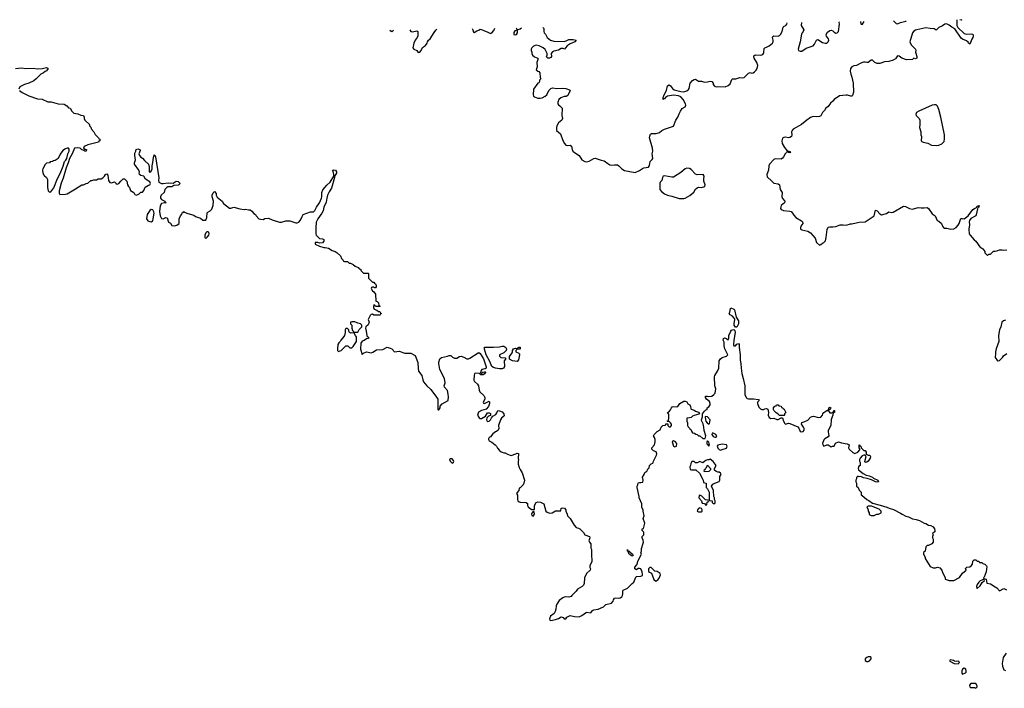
# Model space of a CAD drawing. Header units: inches. Extents: x 2221774 to 2440637, y 201306 to 357559.
# Tile 243 of 245: x 2373227 to 2386576, y 346632 to 355689. Entities that reach past the tile are written whole.
import ezdxf

# ---------------------------------------------------------------- set-up
doc = ezdxf.new("R2010")
doc.units = ezdxf.units.IN
doc.header["$MEASUREMENT"] = 0
for name, color, linetype in [('C3374', 7, 'Continuous'), ('C3375', 7, 'Continuous'), ('C3384', 7, 'Continuous'), ('C3385', 7, 'Continuous')]:
    doc.layers.add(name, color=color, linetype=linetype)

msp = doc.modelspace()

# ---------------------------------------------------------------- linework, layer by layer
at = {"layer": 'C3374', "color": 5, "elevation": 40}
for points in [[(2379585, 350000), (2379590, 349986), (2379627, 349967), (2379672, 349930), (2379691, 349911), (2379704, 349884), (2379730, 349852), (2379753, 349833), (2379770, 349832), (2379790, 349822), (2379810, 349822), (2379842, 349802), (2379890, 349787), (2379953, 349807), (2379970, 349818), (2379990, 349814), (2379987, 349747), (2379991, 349730), (2379985, 349705), (2379985, 349670), (2380000, 349624)], [(2380000, 349343), (2379998, 349342), (2379994, 349310), (2379970, 349286), (2379962, 349270), (2379974, 349250), (2379974, 349190), (2379982, 349170), (2380000, 349160)]]:
    msp.add_lwpolyline(points, dxfattribs=at)
msp.add_lwpolyline([(2379090, 349739), (2379061, 349739), (2379052, 349730), (2379062, 349710), (2379090, 349682), (2379110, 349694), (2379114, 349710), (2379110, 349718)], close=True, dxfattribs=at)
at = {"layer": 'C3375', "color": 5}
for points, elevation in [([(2378243, 355547), (2378250, 355541), (2378270, 355531), (2378294, 355546), (2378295, 355548)], 60), ([(2378518, 355552), (2378530, 355531), (2378554, 355526), (2378610, 355537), (2378625, 355530), (2378624, 355470), (2378617, 355450), (2378588, 355410), (2378570, 355369), (2378558, 355310), (2378570, 355291), (2378611, 355270), (2378630, 355245), (2378650, 355251), (2378670, 355272), (2378689, 355311), (2378730, 355338), (2378749, 355370), (2378754, 355390), (2378769, 355411), (2378793, 355430), (2378844, 355516), (2378870, 355548), (2378884, 355559)], 60), ([(2379362, 355568), (2379372, 355550), (2379378, 355518), (2379390, 355514), (2379423, 355537), (2379452, 355548), (2379470, 355561), (2379490, 355558), (2379530, 355536), (2379566, 355526), (2379610, 355502), (2379630, 355512), (2379655, 355545), (2379667, 355573)], 60), ([(2379960, 355578), (2379970, 355554), (2380000, 355562)], 60), ([(2373170, 355026), (2373250, 355035), (2373310, 355026), (2373410, 355031), (2373470, 355023), (2373534, 355026), (2373590, 355042), (2373610, 355034), (2373614, 355030), (2373590, 354998), (2373571, 354989), (2373550, 354969), (2373512, 354950), (2373452, 354890), (2373417, 354863), (2373350, 354829), (2373290, 354809), (2373230, 354778), (2373214, 354750)], 40), ([(2373222, 354730), (2373262, 354702), (2373350, 354658), (2373470, 354618), (2373530, 354611), (2373610, 354578), (2373655, 354575), (2373750, 354551), (2373830, 354545), (2373864, 354524), (2373890, 354494), (2373911, 354491), (2373932, 354450), (2373961, 354421), (2374015, 354415), (2374055, 354395), (2374094, 354390), (2374102, 354370), (2374102, 354350), (2374112, 354330), (2374174, 354270), (2374174, 354250), (2374192, 354232), (2374194, 354210), (2374231, 354171), (2374250, 354134), (2374294, 354090), (2374298, 354078), (2374314, 354070), (2374314, 354050), (2374298, 354042), (2374294, 354030), (2374150, 353994), (2374102, 353970), (2374094, 353950), (2374113, 353933), (2374134, 353930), (2374130, 353906), (2374110, 353906), (2374098, 353918), (2374066, 353930), (2374048, 353948), (2374010, 353954), (2373972, 353948), (2373937, 353870), (2373901, 353810), (2373886, 353750), (2373857, 353683), (2373817, 353543), (2373787, 353473), (2373762, 353370), (2373761, 353341), (2373770, 353321), (2373850, 353325), (2373870, 353331), (2373984, 353396), (2374070, 353452), (2374090, 353452), (2374130, 353472), (2374150, 353474), (2374190, 353512), (2374207, 353513), (2374230, 353522), (2374270, 353522), (2374290, 353532), (2374330, 353532), (2374355, 353545), (2374378, 353570), (2374388, 353590), (2374410, 353602), (2374424, 353584), (2374431, 353511), (2374450, 353485), (2374470, 353478), (2374511, 353491), (2374534, 353470), (2374550, 353462), (2374570, 353472), (2374596, 353504), (2374630, 353534), (2374650, 353532), (2374680, 353500), (2374690, 353454), (2374702, 353430), (2374715, 353415), (2374730, 353374), (2374774, 353350), (2374790, 353322), (2374810, 353314), (2374846, 353330), (2374868, 353352), (2374890, 353354), (2374910, 353374), (2374930, 353422), (2374973, 353447), (2374989, 353451), (2374999, 353470), (2374990, 353493), (2374933, 353530), (2374910, 353569), (2374870, 353577), (2374850, 353590), (2374846, 353610), (2374849, 353630), (2374844, 353650), (2374785, 353730), (2374785, 353750), (2374797, 353790), (2374787, 353850), (2374790, 353882), (2374803, 353910), (2374804, 353930), (2374830, 353939), (2374854, 353930), (2374858, 353918), (2374843, 353870), (2374849, 353849), (2374870, 353828), (2374894, 353814), (2374920, 353780), (2374971, 353730), (2374981, 353690), (2374980, 353640), (2374982, 353630), (2374990, 353625), (2375010, 353638), (2375023, 353670), (2375024, 353710), (2375034, 353754), (2375039, 353821), (2375050, 353858), (2375070, 353831), (2375112, 353548), (2375108, 353510), (2375112, 353490), (2375150, 353471), (2375170, 353469), (2375242, 353478), (2375307, 353473), (2375350, 353501), (2375376, 353496), (2375402, 353470), (2375385, 353450), (2375374, 353446), (2375315, 353445), (2375290, 353427), (2375270, 353423), (2375236, 353424), (2375222, 353418), (2375194, 353390), (2375186, 353350), (2375143, 353310), (2375136, 353290), (2375138, 353270), (2375150, 353252), (2375194, 353230), (2375198, 353218), (2375214, 353210), (2375190, 353209), (2375150, 353198), (2375131, 353169), (2375122, 353090), (2375130, 353032), (2375150, 352996), (2375170, 352991), (2375210, 353011), (2375224, 353004), (2375246, 352946), (2375271, 352931), (2375290, 352902), (2375330, 352898), (2375356, 352904), (2375388, 352930), (2375389, 352991), (2375406, 353030), (2375427, 353053), (2375428, 353072), (2375442, 353078), (2375450, 353092), (2375462, 353082), (2375494, 353070), (2375570, 353045), (2375590, 353042), (2375610, 353025), (2375680, 353000), (2375710, 352972), (2375750, 352974), (2375762, 353010), (2375768, 353072), (2375776, 353084), (2375810, 353102), (2375830, 353122), (2375842, 353150), (2375848, 353172), (2375854, 353230), (2375835, 353290), (2375835, 353310), (2375850, 353342), (2375870, 353362), (2375890, 353334), (2375891, 353310), (2375903, 353283), (2375951, 353251), (2375971, 353231), (2375990, 353201), (2376070, 353138), (2376090, 353138), (2376130, 353151), (2376210, 353125), (2376270, 353118), (2376290, 353122), (2376330, 353112), (2376350, 353112), (2376375, 353095), (2376403, 353063), (2376422, 353050), (2376432, 353030), (2376470, 352991), (2376490, 352985), (2376530, 352981), (2376550, 352995), (2376600, 353000), (2376650, 352978), (2376750, 352945), (2376775, 352945), (2376836, 352964), (2376890, 352965), (2376970, 352939), (2376990, 352937), (2377010, 352947), (2377029, 352970), (2377042, 352990), (2377055, 353025), (2377072, 353048), (2377170, 353086), (2377210, 353088), (2377230, 353104), (2377251, 353149), (2377293, 353207), (2377318, 353270), (2377323, 353290), (2377321, 353350), (2377336, 353384), (2377391, 353449), (2377434, 353486), (2377484, 353570), (2377487, 353590), (2377477, 353637), (2377469, 353651), (2377484, 353656), (2377510, 353653), (2377521, 353630), (2377520, 353610), (2377496, 353570), (2377496, 353550), (2377453, 353407), (2377421, 353359), (2377398, 353310), (2377389, 353270), (2377384, 353216), (2377351, 353150), (2377341, 353099), (2377325, 353070), (2377267, 352990), (2377247, 352947), (2377241, 352870), (2377241, 352790), (2377247, 352770), (2377290, 352727), (2377330, 352722), (2377350, 352711), (2377351, 352689), (2377330, 352665), (2377290, 352664), (2377267, 352673), (2377234, 352670), (2377234, 352650), (2377290, 352622), (2377350, 352605), (2377370, 352605), (2377415, 352595), (2377463, 352563), (2377502, 352550), (2377532, 352530), (2377574, 352490), (2377590, 352454), (2377614, 352430), (2377618, 352418), (2377630, 352414), (2377670, 352414), (2377693, 352393), (2377712, 352392), (2377750, 352374), (2377774, 352350), (2377814, 352330), (2377830, 352314), (2377854, 352310), (2377854, 352290), (2377890, 352254), (2377950, 352254), (2377954, 352250), (2377954, 352190), (2378010, 352134), (2378030, 352134), (2378038, 352118), (2378052, 352112), (2378059, 352090), (2378059, 352070), (2378050, 352055), (2378038, 352058), (2378030, 352066), (2378010, 352066), (2377998, 352062), (2377994, 352050), (2378010, 352014), (2378030, 352002), (2378051, 351971), (2378054, 351874), (2378074, 351870), (2378090, 351854), (2378098, 351818), (2378114, 351810), (2378110, 351806), (2378050, 351806), (2378042, 351822), (2378030, 351826), (2378022, 351810), (2378022, 351790), (2378034, 351770), (2378070, 351754), (2378090, 351734), (2378110, 351734), (2378118, 351718), (2378134, 351710), (2378118, 351702), (2378114, 351690), (2378108, 351688), (2378030, 351688), (2378010, 351702), (2377990, 351695), (2377977, 351683), (2377966, 351654), (2377951, 351630), (2377967, 351590), (2377950, 351554), (2377921, 351530), (2377916, 351510), (2377926, 351470), (2377933, 351413), (2377938, 351398), (2377954, 351390), (2377954, 351370), (2377930, 351368), (2377895, 351345), (2377870, 351335), (2377850, 351308), (2377847, 351227), (2377870, 351154), (2377888, 351172), (2377930, 351191), (2377990, 351178), (2378014, 351186), (2378063, 351217), (2378150, 351221), (2378210, 351251), (2378250, 351241), (2378270, 351231), (2378310, 351192), (2378370, 351199), (2378450, 351171), (2378529, 351171), (2378590, 351138), (2378624, 351044), (2378627, 350970), (2378635, 350930), (2378677, 350870), (2378691, 350811), (2378703, 350783), (2378746, 350730), (2378801, 350681), (2378850, 350612), (2378871, 350591), (2378894, 350550), (2378894, 350410), (2378902, 350402), (2378910, 350402), (2378926, 350430), (2378927, 350453), (2378956, 350484), (2379035, 350530), (2379039, 350581), (2379038, 350618), (2379025, 350665), (2378984, 350710), (2378981, 350730), (2378995, 350770), (2378985, 350830), (2378921, 350950), (2378908, 351030), (2378909, 351050), (2378924, 351096), (2378945, 351115), (2379026, 351130), (2379050, 351142), (2379070, 351142), (2379096, 351116), (2379124, 351104), (2379155, 351105), (2379190, 351127), (2379210, 351131), (2379250, 351117), (2379290, 351095), (2379310, 351095), (2379330, 351104), (2379442, 351178), (2379450, 351181), (2379470, 351167), (2379493, 351133), (2379513, 351093), (2379553, 350987), (2379550, 350968), (2379539, 350961), (2379492, 350950), (2379478, 350930), (2379474, 350910), (2379482, 350902), (2379490, 350902), (2379504, 350916), (2379530, 350921), (2379539, 350919), (2379545, 350910), (2379536, 350904), (2379530, 350890), (2379510, 350879), (2379498, 350878), (2379480, 350880), (2379456, 350896), (2379401, 350899), (2379391, 350890), (2379388, 350872), (2379386, 350806), (2379391, 350790), (2379432, 350752), (2379446, 350730), (2379455, 350670), (2379465, 350650), (2379518, 350598), (2379531, 350571), (2379531, 350549), (2379512, 350510), (2379514, 350494), (2379530, 350492), (2379590, 350522), (2379598, 350510), (2379598, 350490), (2379582, 350450), (2379550, 350415), (2379490, 350397), (2379448, 350372), (2379434, 350330), (2379456, 350296), (2379470, 350287), (2379490, 350287), (2379540, 350320), (2379570, 350362), (2379590, 350362), (2379610, 350354), (2379612, 350328), (2379581, 350319), (2379562, 350298), (2379556, 350270), (2379565, 350250), (2379570, 350247), (2379590, 350251), (2379609, 350270), (2379622, 350298), (2379642, 350318), (2379680, 350340), (2379698, 350362), (2379710, 350394), (2379730, 350392), (2379770, 350378), (2379791, 350350), (2379795, 350325), (2379758, 350290), (2379745, 350270), (2379718, 350190), (2379722, 350150), (2379714, 350130), (2379692, 350110), (2379676, 350104), (2379643, 350077), (2379610, 350039), (2379590, 350028), (2379581, 350010), (2379585, 350000)], 40), ([(2380000, 351128), (2379990, 351082), (2379970, 351061), (2379910, 351066), (2379866, 351090), (2379867, 351127), (2379903, 351177), (2379909, 351190), (2379909, 351210), (2379922, 351230), (2379950, 351238), (2379970, 351234), (2379982, 351238), (2379986, 351250), (2380000, 351251)], 40), ([(2380000, 351227), (2379970, 351226), (2379954, 351210), (2379954, 351190), (2379993, 351173), (2380000, 351164)], 40)]:
    msp.add_lwpolyline(points, dxfattribs=dict(at, elevation=elevation))
for points, elevation in [([(2379970, 355548), (2379941, 355539), (2379924, 355516), (2379927, 355490), (2379950, 355484), (2379964, 355490), (2379978, 355510), (2379977, 355537)], 60), ([(2373870, 353949), (2373850, 353942), (2373810, 353915), (2373774, 353866), (2373750, 353809), (2373710, 353782), (2373684, 353776), (2373670, 353766), (2373638, 353762), (2373632, 353748), (2373590, 353746), (2373570, 353726), (2373542, 353670), (2373538, 353650), (2373542, 353610), (2373560, 353580), (2373592, 353550), (2373604, 353524), (2373605, 353415), (2373612, 353370), (2373630, 353352), (2373650, 353358), (2373690, 353411), (2373741, 353539), (2373775, 353605), (2373814, 353706), (2373835, 353770), (2373853, 353787), (2373865, 353810), (2373881, 353870), (2373899, 353910), (2373897, 353937), (2373890, 353948)], 40), ([(2375010, 353116), (2374990, 353104), (2374955, 353050), (2374947, 352990), (2374965, 352965), (2374990, 352955), (2375010, 352951), (2375030, 352966), (2375038, 352990), (2375050, 353070), (2375047, 353087), (2375030, 353114)], 40), ([(2375776, 352816), (2375765, 352815), (2375750, 352804), (2375738, 352770), (2375739, 352739), (2375750, 352726), (2375774, 352746), (2375789, 352770), (2375796, 352790), (2375789, 352809)], 40), ([(2377670, 351508), (2377650, 351508), (2377641, 351490), (2377641, 351450), (2377631, 351410), (2377610, 351378), (2377582, 351350), (2377571, 351329), (2377552, 351310), (2377542, 351290), (2377542, 351270), (2377534, 351250), (2377534, 351210), (2377550, 351194), (2377570, 351202), (2377586, 351210), (2377650, 351272), (2377674, 351270), (2377704, 351244), (2377730, 351245), (2377750, 351261), (2377792, 351330), (2377795, 351395), (2377778, 351410), (2377762, 351442), (2377730, 351448), (2377710, 351442), (2377698, 351450), (2377689, 351469), (2377688, 351490)], 40), ([(2377730, 351598), (2377714, 351590), (2377714, 351570), (2377732, 351552), (2377731, 351510), (2377741, 351481), (2377754, 351466), (2377754, 351454), (2377810, 351454), (2377829, 351491), (2377866, 351530), (2377866, 351550), (2377846, 351570), (2377810, 351578), (2377770, 351595)], 40), ([(2379730, 350960), (2379678, 350970), (2379650, 350978), (2379630, 350993), (2379601, 351061), (2379550, 351150), (2379530, 351226), (2379530, 351252), (2379649, 351251), (2379730, 351256), (2379770, 351266), (2379790, 351266), (2379818, 351250), (2379825, 351230), (2379821, 351210), (2379810, 351195), (2379790, 351175), (2379733, 351147), (2379732, 351130), (2379750, 351112), (2379814, 351110), (2379814, 351090), (2379793, 351067), (2379801, 350990), (2379785, 350970), (2379770, 350961)], 40)]:
    msp.add_lwpolyline(points, close=True, dxfattribs=dict(at, elevation=elevation))
at = {"layer": 'C3384', "color": 5, "elevation": 40}
for points in [[(2380000, 349160), (2380010, 349154), (2380094, 349150), (2380110, 349134), (2380112, 349110), (2380122, 349090), (2380146, 349066), (2380170, 349052), (2380206, 349054), (2380208, 349110), (2380228, 349150), (2380250, 349158), (2380290, 349152), (2380331, 349130), (2380362, 349030), (2380377, 349017), (2380410, 349005), (2380446, 349010), (2380490, 349034), (2380550, 349034), (2380562, 349038), (2380568, 349072), (2380590, 349078), (2380611, 349071), (2380632, 349050), (2380633, 349033), (2380651, 348991), (2380652, 348970), (2380690, 348932), (2380744, 348844), (2380770, 348812), (2380802, 348802), (2380822, 348790), (2380870, 348742), (2380891, 348711), (2380951, 348690), (2380956, 348670), (2380945, 348630), (2380952, 348610), (2380971, 348590), (2380971, 348530), (2380978, 348510), (2380978, 348410), (2380985, 348390), (2380985, 348350), (2380958, 348290), (2380958, 348270), (2380965, 348250), (2380962, 348230), (2380910, 348188), (2380886, 348130), (2380878, 348050), (2380871, 348030), (2380852, 348010), (2380790, 347975), (2380770, 347948), (2380712, 347890), (2380705, 347875), (2380670, 347865), (2380630, 347869), (2380610, 347865), (2380590, 347857), (2380540, 347820), (2380507, 347770), (2380501, 347750), (2380497, 347703), (2380486, 347674), (2380473, 347647), (2380425, 347610), (2380412, 347572), (2380413, 347553), (2380430, 347551), (2380490, 347565), (2380530, 347578), (2380570, 347598), (2380594, 347590), (2380610, 347574), (2380630, 347574), (2380645, 347595), (2380690, 347619), (2380750, 347605), (2380810, 347598), (2380850, 347616), (2380910, 347665), (2380970, 347654), (2380994, 347686), (2381010, 347696), (2381070, 347706), (2381143, 347737), (2381174, 347766), (2381250, 347783), (2381273, 347810), (2381277, 347830), (2381289, 347851), (2381310, 347856), (2381350, 347855), (2381370, 347859), (2381390, 347871), (2381401, 347890), (2381405, 347910), (2381404, 347950), (2381410, 347962), (2381468, 347990), (2381530, 348051), (2381555, 348070), (2381581, 348139), (2381590, 348145), (2381650, 348151), (2381670, 348162), (2381672, 348172), (2381665, 348210), (2381649, 348249), (2381630, 348257), (2381610, 348254), (2381590, 348235), (2381569, 348250), (2381569, 348271), (2381595, 348305), (2381605, 348330), (2381608, 348352), (2381655, 348450), (2381649, 348470), (2381655, 348490), (2381656, 348524), (2381668, 348550), (2381669, 348570), (2381682, 348610), (2381680, 348640), (2381668, 348670), (2381668, 348690), (2381688, 348710), (2381687, 348747), (2381668, 348770), (2381668, 348790), (2381682, 348798), (2381690, 348814), (2381702, 348870), (2381678, 348930), (2381694, 348970), (2381678, 349030), (2381678, 349050), (2381663, 349083), (2381661, 349130), (2381627, 349210), (2381626, 349230), (2381598, 349350), (2381598, 349370), (2381608, 349390), (2381610, 349414), (2381630, 349422), (2381650, 349418), (2381675, 349426), (2381681, 349450), (2381670, 349492), (2381695, 349530), (2381704, 349556), (2381730, 349574), (2381746, 349610), (2381762, 349618), (2381766, 349650), (2381787, 349673), (2381810, 349682), (2381815, 349690), (2381818, 349710), (2381861, 349790), (2381863, 349810), (2381854, 349834), (2381818, 349850), (2381795, 349870), (2381795, 349890), (2381832, 349928), (2381841, 349970), (2381844, 349990), (2381842, 350000)], [(2384132, 350000), (2384130, 349998), (2384112, 349950), (2384114, 349930), (2384130, 349914), (2384168, 349932), (2384190, 349931), (2384214, 349910), (2384230, 349902), (2384248, 349912), (2384270, 349914), (2384289, 349951), (2384329, 349971), (2384370, 349958), (2384445, 349945), (2384472, 349930), (2384465, 349890), (2384472, 349870), (2384524, 349824), (2384550, 349811), (2384588, 349830), (2384616, 349864), (2384618, 349878), (2384608, 349890), (2384606, 349930), (2384610, 349932), (2384618, 349918), (2384633, 349913), (2384634, 349890), (2384670, 349854), (2384691, 349851), (2384702, 349830), (2384704, 349804), (2384730, 349792), (2384754, 349790), (2384762, 349770), (2384756, 349750), (2384731, 349710), (2384710, 349694), (2384689, 349689), (2384684, 349704), (2384702, 349770), (2384690, 349788), (2384670, 349789), (2384650, 349782), (2384621, 349750), (2384611, 349730), (2384611, 349710), (2384622, 349690), (2384622, 349650), (2384610, 349644), (2384599, 349630), (2384596, 349610), (2384601, 349590), (2384661, 349541), (2384701, 349520), (2384742, 349510), (2384790, 349491), (2384801, 349480), (2384862, 349450), (2384871, 349430), (2384850, 349425), (2384830, 349429), (2384777, 349457), (2384716, 349476), (2384665, 349485), (2384630, 349502), (2384610, 349498), (2384590, 349506), (2384573, 349487), (2384572, 349468), (2384562, 349450), (2384562, 349430), (2384574, 349410), (2384574, 349370), (2384594, 349350), (2384610, 349314), (2384634, 349290), (2384634, 349250), (2384646, 349246), (2384711, 349190), (2384738, 349178), (2384790, 349141), (2384893, 349113), (2384984, 349084), (2385014, 349070), (2385074, 349054), (2385170, 349004), (2385189, 348989), (2385243, 348963), (2385275, 348955), (2385330, 348927), (2385380, 348920), (2385424, 348904), (2385488, 348868), (2385510, 348863), (2385550, 348843), (2385578, 348838), (2385610, 348818), (2385631, 348790), (2385634, 348770), (2385634, 348750), (2385605, 348735), (2385602, 348730), (2385612, 348710), (2385602, 348690), (2385602, 348670), (2385612, 348650), (2385612, 348610), (2385594, 348590), (2385550, 348568), (2385530, 348566), (2385514, 348550), (2385502, 348490), (2385482, 348470), (2385482, 348450), (2385502, 348410), (2385502, 348390), (2385570, 348282), (2385610, 348262), (2385644, 348264), (2385670, 348271), (2385702, 348262), (2385731, 348230), (2385732, 348210), (2385760, 348160), (2385772, 348130), (2385774, 348110), (2385830, 348092), (2385890, 348094), (2385968, 348132), (2386010, 348192), (2386058, 348230), (2386050, 348254), (2386070, 348272), (2386110, 348278), (2386128, 348290), (2386147, 348313), (2386150, 348354), (2386167, 348373), (2386190, 348374), (2386210, 348354), (2386230, 348354), (2386238, 348338), (2386270, 348334), (2386284, 348324), (2386310, 348314), (2386333, 348293), (2386340, 348280), (2386330, 348210), (2386302, 348138), (2386294, 348130), (2386298, 348118), (2386332, 348110), (2386338, 348058), (2386390, 348045), (2386450, 348005), (2386475, 347995), (2386510, 347954), (2386570, 347982), (2386604, 347964)], [(2380000, 349624), (2380010, 349594), (2380038, 349550), (2380071, 349450), (2380062, 349410), (2380052, 349388), (2380013, 349347), (2380000, 349343)], [(2386602, 347110), (2386561, 347050), (2386546, 346970), (2386551, 346930), (2386570, 346882), (2386590, 346872)]]:
    msp.add_lwpolyline(points, dxfattribs=at)
for points in [[(2382090, 349986), (2382074, 349970), (2382090, 349914), (2382110, 349902), (2382130, 349914), (2382135, 349950), (2382115, 349975)], [(2382550, 349986), (2382542, 349970), (2382545, 349945), (2382550, 349934), (2382570, 349914), (2382578, 349930), (2382570, 349966), (2382555, 349975)], [(2382750, 349939), (2382690, 349926), (2382682, 349910), (2382690, 349885), (2382710, 349865), (2382721, 349861), (2382730, 349858), (2382750, 349865), (2382810, 349885), (2382819, 349910), (2382810, 349928)], [(2382590, 349738), (2382570, 349726), (2382550, 349726), (2382530, 349718), (2382514, 349710), (2382490, 349688), (2382450, 349706), (2382410, 349688), (2382388, 349688), (2382370, 349706), (2382338, 349702), (2382324, 349676), (2382322, 349650), (2382314, 349630), (2382318, 349598), (2382333, 349593), (2382392, 349592), (2382444, 349544), (2382480, 349480), (2382492, 349452), (2382498, 349418), (2382534, 349410), (2382534, 349350), (2382550, 349334), (2382573, 349287), (2382574, 349190), (2382578, 349178), (2382613, 349173), (2382614, 349150), (2382630, 349134), (2382650, 349134), (2382658, 349150), (2382658, 349170), (2382646, 349190), (2382646, 349210), (2382638, 349230), (2382635, 349310), (2382608, 349370), (2382624, 349396), (2382650, 349411), (2382708, 349432), (2382718, 349450), (2382720, 349500), (2382738, 349530), (2382730, 349546), (2382710, 349558), (2382690, 349558), (2382670, 349568), (2382649, 349589), (2382646, 349610), (2382668, 349650), (2382630, 349702)], [(2382530, 349566), (2382508, 349570), (2382510, 349594), (2382522, 349598), (2382526, 349610), (2382539, 349621), (2382550, 349654), (2382594, 349610), (2382594, 349590), (2382570, 349568)], [(2382450, 349246), (2382438, 349242), (2382434, 349210), (2382472, 349172), (2382478, 349138), (2382510, 349134), (2382530, 349114), (2382542, 349118), (2382547, 349153), (2382562, 349158), (2382566, 349170), (2382562, 349182), (2382527, 349187), (2382476, 349236)], [(2384730, 349099), (2384712, 349090), (2384731, 349050), (2384732, 349032), (2384742, 349010), (2384745, 348985), (2384770, 348974), (2384810, 348974), (2384830, 348982), (2384849, 348991), (2384870, 348992), (2384906, 349010), (2384908, 349030), (2384878, 349058), (2384777, 349097)], [(2380190, 349026), (2380170, 349006), (2380165, 348990), (2380170, 348974), (2380190, 348962), (2380206, 348990), (2380202, 349022)], [(2382450, 349078), (2382430, 349068), (2382418, 349050), (2382414, 349030), (2382430, 349022), (2382470, 349022), (2382478, 349030), (2382478, 349050), (2382470, 349066)], [(2381530, 348424), (2381489, 348450), (2381479, 348470), (2381479, 348479), (2381469, 348490), (2381469, 348511), (2381472, 348492), (2381490, 348491), (2381499, 348479), (2381536, 348450), (2381542, 348430)], [(2381790, 348268), (2381770, 348268), (2381752, 348250), (2381753, 348213), (2381764, 348204), (2381793, 348193), (2381824, 348104), (2381850, 348082), (2381880, 348100), (2381898, 348122), (2381914, 348170), (2381909, 348189), (2381870, 348215), (2381840, 348220), (2381827, 348227)], [(2386290, 348106), (2386270, 348098), (2386250, 348088), (2386230, 348068), (2386210, 348038), (2386198, 348010), (2386202, 347990), (2386210, 347982), (2386250, 348022), (2386276, 348064), (2386306, 348090), (2386302, 348102)], [(2384730, 347059), (2384710, 347051), (2384690, 347030), (2384689, 347009), (2384710, 346993), (2384730, 346996), (2384750, 347006), (2384772, 347030), (2384772, 347050), (2384758, 347058)], [(2385850, 347018), (2385834, 347010), (2385838, 346998), (2385894, 346970), (2385950, 346965), (2385963, 346977), (2385969, 346990), (2385950, 347001), (2385930, 346997), (2385900, 347000), (2385886, 347010)], [(2386030, 346905), (2386008, 346892), (2385999, 346870), (2385998, 346838), (2386010, 346822), (2386050, 346841), (2386059, 346850), (2386061, 346870), (2386053, 346890)], [(2386190, 346698), (2386124, 346696), (2386104, 346676), (2386102, 346670), (2386110, 346654), (2386124, 346644), (2386170, 346642), (2386190, 346632), (2386208, 346650), (2386207, 346667)]]:
    msp.add_lwpolyline(points, close=True, dxfattribs=at)
at = {"layer": 'C3385', "color": 5}
for points, elevation in [([(2380318, 355585), (2380334, 355570), (2380331, 355530), (2380338, 355510), (2380354, 355494), (2380378, 355450), (2380425, 355410), (2380470, 355399), (2380610, 355395), (2380638, 355402), (2380670, 355419), (2380690, 355422), (2380730, 355422), (2380771, 355410), (2380755, 355390), (2380690, 355363), (2380650, 355336), (2380625, 355310), (2380612, 355288), (2380597, 355297), (2380570, 355299), (2380530, 355278), (2380470, 355265), (2380450, 355253), (2380431, 355230), (2380438, 355190), (2380430, 355178), (2380410, 355168), (2380388, 355168), (2380370, 355186), (2380378, 355210), (2380378, 355230), (2380350, 355286), (2380326, 355310), (2380270, 355333), (2380230, 355342), (2380191, 355329), (2380172, 355310), (2380162, 355290), (2380162, 355270), (2380172, 355250), (2380171, 355230), (2380181, 355210), (2380208, 355188), (2380251, 355170), (2380251, 355150), (2380238, 355110), (2380242, 355050), (2380231, 355010), (2380250, 354991), (2380266, 354986), (2380278, 354970), (2380285, 354905), (2380291, 354890), (2380274, 354870), (2380274, 354850), (2380264, 354836), (2380250, 354829), (2380191, 354750), (2380187, 354670), (2380194, 354654), (2380205, 354645), (2380250, 354627), (2380284, 354624), (2380310, 354631), (2380349, 354651), (2380375, 354670), (2380399, 354730), (2380430, 354758), (2380450, 354766), (2380510, 354756), (2380590, 354763), (2380630, 354759), (2380680, 354740), (2380692, 354730), (2380659, 354661), (2380634, 354650), (2380610, 354649), (2380565, 354630), (2380538, 354610), (2380522, 354570), (2380522, 354550), (2380530, 354534), (2380550, 354522), (2380582, 354490), (2380579, 354390), (2380585, 354350), (2380576, 354330), (2380531, 354290), (2380508, 354252), (2380503, 354230), (2380505, 354190), (2380561, 354141), (2380592, 354052), (2380614, 354010), (2380630, 353990), (2380650, 353985), (2380690, 353988), (2380710, 353974), (2380718, 353930), (2380727, 353907), (2380747, 353890), (2380811, 353851), (2380850, 353791), (2380890, 353768), (2380910, 353762), (2380947, 353773), (2381009, 353810), (2381030, 353813), (2381110, 353787), (2381150, 353779), (2381199, 353739), (2381230, 353724), (2381250, 353719), (2381290, 353723), (2381330, 353721), (2381350, 353710), (2381391, 353670), (2381428, 353648), (2381570, 353617), (2381630, 353645), (2381670, 353675), (2381690, 353684), (2381750, 353691), (2381766, 353714), (2381774, 353766), (2381804, 353796), (2381809, 353811), (2381803, 353870), (2381810, 353910), (2381805, 353950), (2381767, 354087), (2381770, 354110), (2381781, 354139), (2381794, 354146), (2381854, 354146), (2381899, 354161), (2381935, 354190), (2381970, 354207), (2382090, 354245), (2382121, 354330), (2382151, 354369), (2382167, 354413), (2382187, 354450), (2382210, 354484), (2382249, 354510), (2382259, 354530), (2382253, 354550), (2382220, 354610), (2382190, 354643), (2382157, 354657), (2382090, 354666), (2382008, 354652), (2381983, 354637), (2381970, 354618), (2381962, 354618), (2381950, 354606), (2381950, 354634), (2381964, 354670), (2381997, 354730), (2382010, 354791), (2382030, 354805), (2382050, 354792), (2382078, 354758), (2382101, 354741), (2382190, 354717), (2382230, 354714), (2382273, 354727), (2382295, 354745), (2382302, 354758), (2382316, 354830), (2382350, 354867), (2382370, 354881), (2382390, 354885), (2382430, 354858), (2382470, 354858), (2382510, 354845), (2382550, 354846), (2382590, 354856), (2382610, 354851), (2382631, 354830), (2382631, 354810), (2382645, 354790), (2382670, 354781), (2382690, 354785), (2382790, 354781), (2382830, 354796), (2382860, 354820), (2382882, 354878), (2382890, 354887), (2382938, 354890), (2382990, 354907), (2383030, 354903), (2383050, 354907), (2383110, 354967), (2383130, 354976), (2383150, 354965), (2383170, 354970), (2383190, 354984), (2383210, 355005), (2383224, 355030), (2383236, 355070), (2383221, 355110), (2383185, 355170), (2383179, 355190), (2383182, 355198), (2383192, 355208), (2383206, 355214), (2383272, 355208), (2383290, 355211), (2383301, 355219), (2383311, 355229), (2383315, 355245), (2383319, 355301), (2383328, 355310), (2383350, 355315), (2383390, 355337), (2383434, 355370), (2383441, 355390), (2383442, 355410), (2383433, 355450), (2383439, 355461), (2383450, 355471), (2383510, 355465), (2383530, 355475), (2383543, 355490), (2383563, 355530), (2383579, 355590), (2383590, 355601), (2383614, 355610), (2383629, 355630), (2383630, 355646)], 60), ([(2385934, 355688), (2385932, 355610), (2385945, 355585), (2386030, 355504), (2386070, 355493), (2386130, 355498), (2386150, 355492), (2386156, 355470), (2386151, 355450), (2386135, 355425), (2386110, 355358), (2386090, 355369), (2386084, 355384), (2386065, 355405), (2386010, 355424), (2385990, 355437), (2385905, 355565), (2385863, 355590), (2385830, 355616), (2385790, 355633), (2385770, 355629), (2385736, 355604), (2385690, 355585), (2385650, 355549), (2385624, 355564), (2385570, 355568), (2385510, 355580), (2385390, 355553), (2385370, 355547), (2385350, 355534), (2385331, 355510), (2385296, 355390), (2385314, 355350), (2385371, 355290), (2385376, 355270), (2385374, 355250), (2385391, 355190), (2385390, 355169), (2385370, 355158), (2385350, 355166), (2385331, 355149), (2385250, 355145), (2385186, 355166), (2385150, 355195), (2385130, 355198), (2385099, 355161), (2385070, 355139), (2385010, 355124), (2384950, 355117), (2384890, 355095), (2384850, 355096), (2384822, 355110), (2384790, 355142), (2384770, 355142), (2384730, 355109), (2384710, 355109), (2384690, 355115), (2384666, 355114), (2384630, 355101), (2384571, 355070), (2384535, 355065), (2384508, 355052), (2384492, 355028), (2384488, 354990), (2384497, 354950), (2384511, 354910), (2384526, 354830), (2384530, 354706), (2384518, 354662), (2384510, 354653), (2384494, 354654), (2384450, 354669), (2384430, 354669), (2384343, 354657), (2384271, 354609), (2384253, 354587), (2384221, 354559), (2384190, 354514), (2384156, 354490), (2384139, 354461), (2384111, 354430), (2384090, 354389), (2384070, 354379), (2384030, 354373), (2383984, 354376), (2383950, 354365), (2383898, 354330), (2383825, 354270), (2383715, 354205), (2383699, 354190), (2383691, 354170), (2383695, 354130), (2383690, 354109), (2383670, 354094), (2383650, 354089), (2383610, 354096), (2383586, 354094), (2383570, 354084), (2383558, 354050), (2383566, 354010), (2383596, 353956), (2383630, 353911), (2383654, 353910), (2383662, 353902), (2383670, 353902), (2383676, 353890), (2383670, 353884), (2383646, 353890), (2383642, 353902), (2383630, 353906), (2383625, 353890), (2383606, 353870), (2383584, 353830), (2383568, 353812), (2383550, 353802), (2383470, 353803), (2383450, 353794), (2383391, 353730), (2383383, 353710), (2383380, 353650), (2383358, 353590), (2383362, 353562), (2383368, 353550), (2383413, 353513), (2383450, 353474), (2383510, 353466), (2383530, 353451), (2383537, 353390), (2383562, 353350), (2383560, 353290), (2383569, 353269), (2383601, 353230), (2383597, 353210), (2383551, 353170), (2383544, 353156), (2383541, 353130), (2383550, 353116), (2383583, 353103), (2383670, 353096), (2383685, 353090), (2383706, 353070), (2383722, 353042), (2383750, 353011), (2383826, 352966), (2383842, 352950), (2383845, 352930), (2383818, 352890), (2383811, 352870), (2383812, 352850), (2383830, 352841), (2383910, 352825), (2383950, 352804), (2384011, 352730), (2384031, 352671), (2384070, 352634), (2384090, 352642), (2384110, 352662), (2384130, 352671), (2384150, 352692), (2384161, 352739), (2384175, 352845), (2384190, 352878), (2384210, 352885), (2384250, 352881), (2384290, 352887), (2384350, 352911), (2384390, 352911), (2384430, 352905), (2384490, 352925), (2384510, 352925), (2384610, 352945), (2384690, 352951), (2384810, 353031), (2384830, 353111), (2384850, 353101), (2384890, 353057), (2384910, 353046), (2384977, 353063), (2385010, 353085), (2385050, 353079), (2385070, 353081), (2385210, 353161), (2385238, 353158), (2385291, 353131), (2385330, 353121), (2385406, 353146), (2385450, 353139), (2385490, 353139), (2385530, 353147), (2385550, 353131), (2385598, 353058), (2385639, 353030), (2385667, 352967), (2385690, 352958), (2385725, 352930), (2385738, 352890), (2385750, 352872), (2385765, 352865), (2385796, 352864), (2385850, 352851), (2385890, 352855), (2385925, 352875), (2385950, 352904), (2385964, 352930), (2385985, 352995), (2386010, 352998), (2386030, 352991), (2386050, 353005), (2386086, 353034), (2386150, 353116), (2386170, 353132), (2386197, 353143), (2386210, 353161), (2386233, 353173), (2386230, 353150), (2386217, 353143), (2386212, 353128), (2386196, 353044), (2386189, 353031), (2386124, 352996), (2386105, 352970), (2386099, 352950), (2386106, 352910), (2386097, 352850), (2386101, 352790), (2386111, 352770), (2386168, 352708), (2386191, 352690), (2386242, 352610), (2386284, 352584), (2386314, 352550), (2386314, 352530), (2386350, 352494), (2386367, 352513), (2386390, 352514), (2386428, 352552), (2386452, 352552), (2386490, 352561), (2386510, 352571), (2386549, 352571), (2386570, 352566), (2386610, 352571)], 60), ([(2383827, 355649), (2383824, 355610), (2383857, 355550), (2383851, 355530), (2383835, 355510), (2383828, 355492), (2383810, 355390), (2383783, 355290), (2383785, 355270), (2383810, 355261), (2383830, 355265), (2383890, 355302), (2383984, 355336), (2384004, 355356), (2384030, 355411), (2384050, 355421), (2384110, 355382), (2384149, 355371), (2384170, 355371), (2384190, 355388), (2384196, 355410), (2384193, 355430), (2384166, 355466), (2384162, 355482), (2384161, 355490), (2384180, 355520), (2384210, 355542), (2384230, 355546), (2384250, 355537), (2384270, 355518), (2384290, 355507), (2384310, 355511), (2384327, 355530), (2384341, 355630), (2384336, 355656), (2384334, 355658)], 60), ([(2384626, 355664), (2384630, 355634), (2384634, 355630), (2384650, 355626), (2384654, 355630), (2384674, 355665)], 60), ([(2385074, 355672), (2385110, 355638), (2385130, 355633), (2385170, 355650), (2385241, 355670), (2385247, 355675)], 60), ([(2386002, 355689), (2385990, 355682), (2385974, 355688)], 60), ([(2380000, 355562), (2380010, 355564), (2380030, 355580)], 60), ([(2386590, 351618), (2386566, 351610), (2386544, 351590), (2386531, 351530), (2386513, 351490), (2386498, 351410), (2386501, 351330), (2386464, 351230), (2386456, 351190), (2386458, 351150), (2386451, 351130), (2386452, 351112), (2386482, 351070), (2386490, 351066), (2386510, 351072), (2386550, 351112), (2386564, 351136), (2386610, 351167)], 60), ([(2381842, 350000), (2381834, 350030), (2381822, 350050), (2381828, 350070), (2381869, 350111), (2381908, 350132), (2381926, 350170), (2381946, 350190), (2381982, 350198), (2381987, 350213), (2382013, 350213), (2382014, 350190), (2382030, 350174), (2382050, 350174), (2382066, 350190), (2382066, 350210), (2382050, 350226), (2382030, 350246), (2382010, 350246), (2382006, 350250), (2382022, 350258), (2382028, 350290), (2382027, 350347), (2382008, 350370), (2382035, 350385), (2382050, 350402), (2382062, 350430), (2382075, 350445), (2382090, 350451), (2382130, 350445), (2382149, 350451), (2382178, 350490), (2382230, 350522), (2382250, 350522), (2382270, 350514), (2382285, 350485), (2382312, 350470), (2382322, 350450), (2382324, 350424), (2382332, 350412), (2382370, 350401), (2382390, 350385), (2382430, 350371), (2382442, 350350), (2382435, 350345), (2382370, 350329), (2382350, 350319), (2382330, 350301), (2382310, 350294), (2382274, 350290), (2382272, 350250), (2382282, 350230), (2382282, 350190), (2382290, 350174), (2382314, 350150), (2382318, 350138), (2382330, 350134), (2382333, 350113), (2382350, 350094), (2382374, 350090), (2382393, 350073), (2382412, 350072), (2382430, 350054), (2382450, 350054), (2382490, 350014), (2382522, 350018), (2382528, 350050), (2382505, 350125), (2382504, 350170), (2382493, 350213), (2382474, 350250), (2382469, 350270), (2382482, 350310), (2382486, 350350), (2382512, 350388), (2382530, 350405), (2382546, 350410), (2382548, 350430), (2382570, 350445), (2382589, 350470), (2382589, 350490), (2382579, 350519), (2382538, 350550), (2382526, 350570), (2382526, 350590), (2382550, 350591), (2382570, 350585), (2382610, 350591), (2382639, 350610), (2382656, 350630), (2382666, 350690), (2382652, 350730), (2382646, 350850), (2382650, 350871), (2382689, 350930), (2382705, 350970), (2382710, 351070), (2382727, 351093), (2382750, 351111), (2382810, 351131), (2382829, 351150), (2382786, 351230), (2382779, 351270), (2382780, 351320), (2382764, 351350), (2382768, 351372), (2382782, 351378), (2382797, 351377), (2382811, 351371), (2382830, 351352), (2382842, 351370), (2382842, 351410), (2382870, 351472), (2382878, 351482), (2382911, 351491), (2382921, 351481), (2382927, 351450), (2382908, 351350), (2382904, 351284), (2382910, 351272), (2382930, 351271), (2382950, 351292), (2382970, 351302), (2382982, 351290), (2382982, 351250), (2382996, 351150), (2382995, 351075), (2383005, 351030), (2383008, 350968), (2383018, 350898), (2383037, 350830), (2383056, 350730), (2383057, 350610), (2383074, 350570), (2383090, 350557), (2383110, 350553), (2383175, 350555), (2383242, 350542), (2383251, 350530), (2383231, 350510), (2383231, 350490), (2383250, 350442), (2383270, 350418), (2383290, 350407), (2383313, 350407), (2383330, 350418), (2383350, 350422), (2383370, 350414), (2383378, 350370), (2383376, 350330), (2383390, 350302), (2383410, 350285), (2383450, 350292), (2383490, 350272), (2383510, 350272), (2383550, 350294), (2383570, 350294), (2383582, 350250), (2383600, 350220), (2383610, 350212), (2383650, 350222), (2383670, 350218), (2383776, 350176), (2383790, 350154), (2383802, 350122), (2383810, 350112), (2383830, 350105), (2383850, 350112), (2383862, 350130), (2383862, 350150), (2383855, 350170), (2383826, 350210), (2383829, 350231), (2383870, 350245), (2383910, 350266), (2383950, 350306), (2383970, 350315), (2383990, 350317), (2384058, 350302), (2384090, 350305), (2384109, 350330), (2384114, 350350), (2384129, 350370), (2384170, 350396), (2384186, 350394), (2384186, 350406), (2384198, 350422), (2384198, 350430), (2384210, 350442), (2384222, 350430), (2384220, 350420), (2384212, 350408), (2384194, 350406), (2384192, 350390), (2384210, 350362), (2384238, 350362), (2384250, 350374), (2384262, 350378), (2384267, 350393), (2384273, 350393), (2384272, 350370), (2384254, 350366), (2384251, 350331), (2384227, 350273), (2384223, 350190), (2384190, 350126), (2384187, 350107), (2384198, 350050), (2384190, 350038), (2384142, 350010), (2384132, 350000)], 40), ([(2380000, 351251), (2380010, 351252), (2380014, 351250), (2380013, 351227), (2380000, 351227)], 40), ([(2380000, 351164), (2380002, 351162), (2380005, 351150), (2380000, 351128)], 40)]:
    msp.add_lwpolyline(points, dxfattribs=dict(at, elevation=elevation))
for points, elevation in [([(2385630, 354537), (2385599, 354530), (2385416, 354450), (2385386, 354430), (2385378, 354410), (2385382, 354390), (2385422, 354350), (2385431, 354330), (2385431, 354270), (2385425, 354230), (2385445, 354170), (2385445, 354130), (2385452, 354108), (2385451, 354050), (2385458, 354038), (2385474, 354030), (2385538, 354018), (2385589, 353989), (2385650, 353985), (2385690, 353988), (2385730, 354008), (2385759, 354041), (2385767, 354073), (2385765, 354130), (2385717, 354370), (2385690, 354472), (2385670, 354518), (2385650, 354534)], 80), ([(2382270, 353678), (2382249, 353671), (2382190, 353618), (2382090, 353558), (2382070, 353555), (2381970, 353572), (2381950, 353568), (2381941, 353550), (2381932, 353510), (2381912, 353490), (2381906, 353474), (2381904, 353410), (2381907, 353390), (2381930, 353361), (2381968, 353328), (2382010, 353313), (2382070, 353299), (2382170, 353266), (2382230, 353268), (2382250, 353273), (2382311, 353309), (2382365, 353355), (2382388, 353392), (2382410, 353410), (2382430, 353420), (2382470, 353418), (2382514, 353430), (2382519, 353450), (2382503, 353503), (2382500, 353530), (2382507, 353570), (2382495, 353590), (2382410, 353587), (2382390, 353598), (2382330, 353661), (2382310, 353672)], 60), ([(2382950, 351524), (2382930, 351524), (2382915, 351550), (2382912, 351570), (2382924, 351630), (2382920, 351640), (2382892, 351672), (2382857, 351690), (2382845, 351710), (2382853, 351727), (2382862, 351778), (2382870, 351787), (2382907, 351770), (2382917, 351757), (2382939, 351659), (2382970, 351610), (2382972, 351570)], 40), ([(2383530, 350326), (2383506, 350350), (2383483, 350363), (2383458, 350390), (2383446, 350410), (2383446, 350430), (2383467, 350453), (2383482, 350458), (2383487, 350473), (2383510, 350472), (2383518, 350458), (2383550, 350452), (2383554, 350434), (2383574, 350430), (2383578, 350418), (2383590, 350414), (2383612, 350370), (2383594, 350350), (2383594, 350330), (2383590, 350326)], 40), ([(2382527, 350313), (2382522, 350310), (2382524, 350270), (2382530, 350252), (2382547, 350227), (2382570, 350212), (2382579, 350221), (2382584, 350236), (2382587, 350270), (2382550, 350309)], 40), ([(2382630, 350088), (2382614, 350086), (2382612, 350070), (2382630, 350042), (2382650, 350034), (2382670, 350034), (2382678, 350050), (2382666, 350070)], 40)]:
    msp.add_lwpolyline(points, close=True, dxfattribs=dict(at, elevation=elevation))

doc.saveas('drawing.dxf')
